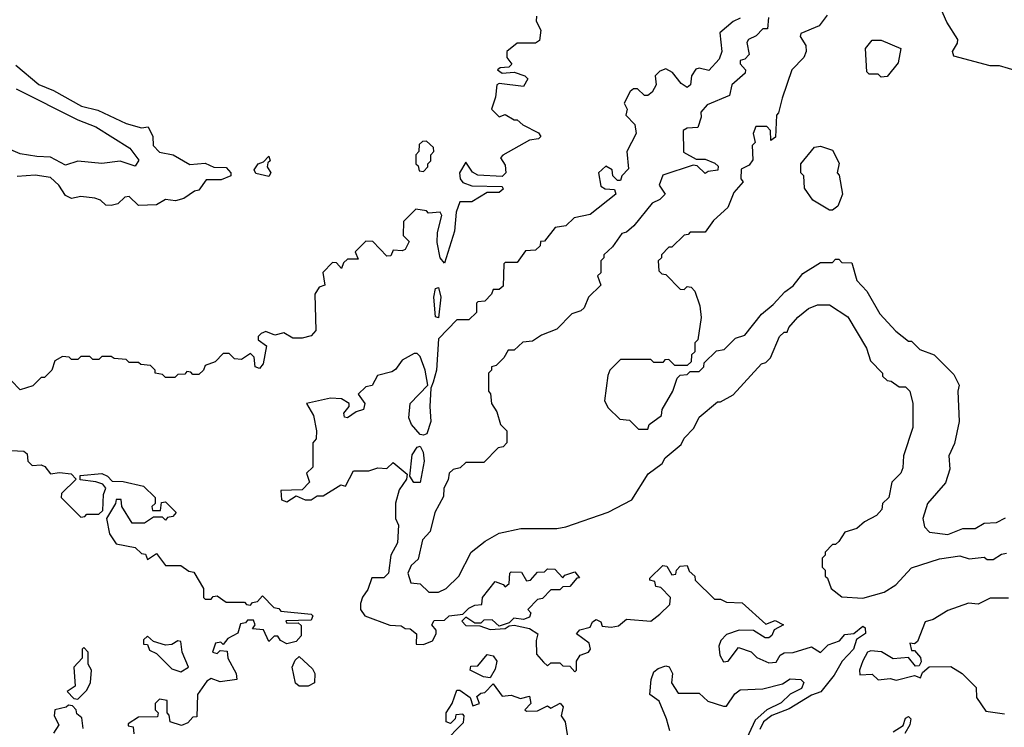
# Model space of a CAD drawing. Extents: x 2668140 to 2765664, y 823621 to 955240.
# Tile 250 of 256: x 2690594 to 2693841, y 891907 to 894240. Entities that reach past the tile are written whole.
import ezdxf

# ---------------------------------------------------------------- set-up
doc = ezdxf.new("R2010")
doc.units = 0

msp = doc.modelspace()

# ---------------------------------------------------------------- linework, layer by layer
at = {"layer": '0CON02XD'}
for points in [[(2693885, 894070), (2693825, 894087.5), (2693795, 894087.5), (2693675, 894120), (2693670, 894135), (2693687, 894163), (2693687.5, 894175), (2693651.7, 894231.7), (2693623.8, 894295)], [(2692970, 894245), (2692946.4, 894233.6), (2692903, 894197), (2692910, 894135), (2692900.5, 894109.5), (2692867, 894073), (2692835, 894080), (2692823.6, 894076.4), (2692810, 894055), (2692806.7, 894025), (2692795, 894016.7), (2692775, 894030), (2692746.4, 894066.4), (2692725, 894077.5), (2692705, 894070), (2692690, 894055), (2692692.5, 894025), (2692679.3, 894000.7), (2692665, 893990), (2692655, 893990), (2692631.7, 894011.7), (2692618.3, 894011.7), (2692607, 894003), (2692587.5, 893965), (2692597.5, 893945), (2692592.5, 893925), (2692622.5, 893895), (2692626.7, 893865), (2692596.2, 893805), (2692601.7, 893748.3), (2692580, 893725), (2692575, 893710), (2692565, 893710), (2692550, 893725), (2692547.5, 893745), (2692527, 893757), (2692502.5, 893735), (2692510.7, 893690.7), (2692525, 893682.5), (2692555, 893680), (2692560, 893665), (2692475, 893597.5), (2692423, 893587), (2692395, 893560), (2692360, 893555), (2692325, 893510), (2692311.7, 893508.3), (2692310, 893495), (2692295, 893480), (2692261.7, 893478.3), (2692235, 893440), (2692195, 893440), (2692190, 893435), (2692188.3, 893361.7), (2692175, 893350), (2692155, 893350), (2692150, 893335), (2692128.3, 893311.7), (2692105, 893310), (2692100, 893305), (2692100, 893275), (2692075, 893250), (2692035, 893250), (2691975, 893187.5), (2691968.1, 893085), (2691957.5, 893045), (2691950, 893025), (2691946, 892965), (2691949.2, 892915), (2691936.7, 892875), (2691925, 892870), (2691915, 892872.5), (2691885.8, 892905.8), (2691877.7, 892927.7), (2691881.2, 892975), (2691940, 893035), (2691930.8, 893085), (2691915, 893130), (2691905, 893140), (2691895, 893140), (2691855, 893117.5), (2691833.3, 893086.7), (2691820.7, 893079.3), (2691773.6, 893066.4), (2691756.4, 893033.6), (2691735, 893030), (2691710, 893005), (2691732.5, 892975), (2691727.5, 892955), (2691703, 892947), (2691675, 892927.5), (2691665, 892930), (2691663, 892943), (2691680, 892965), (2691680, 892975), (2691655, 892990), (2691618.3, 892991.7), (2691540, 892975), (2691562.5, 892935), (2691572.5, 892885), (2691571.7, 892858.3), (2691560, 892845), (2691560, 892765), (2691540, 892745), (2691550, 892715), (2691525, 892690), (2691455, 892687.5), (2691457, 892657), (2691475, 892650), (2691505, 892670), (2691535, 892657.5), (2691555, 892657.5), (2691575, 892670), (2691595, 892670), (2691653, 892707), (2691668.3, 892701.7), (2691695, 892752.5), (2691745, 892752.5), (2691775, 892762.5), (2691805, 892760), (2691825, 892780), (2691871.7, 892741.7), (2691870, 892725), (2691845, 892690), (2691833.6, 892646.4), (2691833.3, 892595), (2691843, 892573), (2691840, 892515), (2691817.5, 892475), (2691810, 892415), (2691795, 892400), (2691755, 892400), (2691741.7, 892361.7), (2691723.9, 892336.1), (2691717.5, 892315), (2691717.5, 892295), (2691732.5, 892275), (2691815, 892243.3), (2691851.7, 892241.7), (2691865, 892232.5), (2691881.7, 892231.7), (2691902.5, 892215), (2691901.7, 892181.7), (2691925, 892180), (2691955, 892192.5), (2691967.5, 892215), (2691967, 892227), (2691952.5, 892245), (2691960.7, 892259.3), (2691995, 892260), (2692010, 892275), (2692055, 892280), (2692075, 892300), (2692095, 892310), (2692118.3, 892311.7), (2692120, 892335), (2692161.7, 892388.3), (2692188.3, 892378.3), (2692195, 892370), (2692208.3, 892381.7), (2692210, 892415), (2692215, 892420), (2692248.3, 892418.3), (2692265, 892390), (2692278.3, 892391.7), (2692301.7, 892418.3), (2692325, 892420), (2692335, 892430), (2692358.3, 892428.3), (2692385, 892400), (2692391.7, 892408.3), (2692425, 892420), (2692440, 892400), (2692431.7, 892398.3), (2692408.3, 892371.7), (2692385, 892370), (2692375, 892360), (2692345, 892360), (2692318.3, 892331.7), (2692301.7, 892328.3), (2692270, 892295), (2692280, 892285), (2692275, 892270), (2692255, 892262.5), (2692223, 892267), (2692208.3, 892251.7), (2692175, 892240), (2692151.7, 892261.7), (2692125, 892260), (2692115, 892250), (2692095, 892250), (2692065, 892270), (2692052.5, 892257.5), (2692065, 892242.5), (2692111.7, 892241.7), (2692145, 892230), (2692195, 892232.5), (2692208.3, 892241.7), (2692225, 892243.3), (2692275, 892233.3), (2692302.5, 892215), (2692297, 892193), (2692298.3, 892148.3), (2692321.7, 892121.7), (2692335, 892110), (2692345, 892120), (2692375, 892120), (2692385, 892110), (2692408.3, 892108.3), (2692425, 892090), (2692430, 892095), (2692430, 892125), (2692442.5, 892145), (2692470, 892155), (2692476.7, 892165), (2692472.5, 892185), (2692430, 892215), (2692441.7, 892228.3), (2692475, 892237.5), (2692482.5, 892255), (2692495, 892262.5), (2692510, 892255), (2692515, 892240), (2692545, 892237.5), (2692568.3, 892241.7), (2692595, 892263.3), (2692675, 892257.5), (2692705, 892280), (2692738.3, 892311.7), (2692740, 892335), (2692708.3, 892368.3), (2692691.7, 892371.7), (2692688.3, 892388.3), (2692671.7, 892391.7), (2692671.7, 892398.3), (2692715, 892440), (2692728.3, 892438.3), (2692745, 892410), (2692758.3, 892411.7), (2692760, 892425), (2692771.7, 892438.3), (2692795, 892440), (2692801.7, 892421.7), (2692820, 892405), (2692821.7, 892391.7), (2692885, 892330), (2692905, 892330), (2692925, 892320), (2692977, 892317), (2693055, 892247.5), (2693085, 892258.8), (2693112.5, 892245), (2693081.7, 892228.3), (2693075, 892210), (2693065, 892202), (2693052.1, 892202.1), (2693013.9, 892226.1), (2692967, 892227), (2692925, 892212.5), (2692906.4, 892193.6), (2692900, 892175), (2692902.5, 892145), (2692915, 892122.5), (2692930, 892125), (2692965, 892170), (2693006.1, 892156.1), (2693025, 892137.5), (2693065, 892120), (2693088.3, 892121.7), (2693102.5, 892145), (2693115, 892152.5), (2693145, 892153.3), (2693205, 892172.5), (2693235, 892154), (2693260.8, 892179.2), (2693297.5, 892192.5), (2693315, 892213.3), (2693345, 892216.7), (2693375, 892240), (2693382.5, 892235), (2693383.6, 892216.4), (2693353.9, 892196.1), (2693343.8, 892165), (2693306.7, 892125), (2693280.5, 892079.5), (2693235.7, 892024.3), (2693205, 892012.5), (2693131.7, 891968.3), (2693075, 891945.8), (2693046.7, 891925), (2693035, 891900)], [(2692298.3, 894251.7), (2692297.5, 894235), (2692312.5, 894205), (2692308.3, 894171.7), (2692295, 894162.5), (2692235, 894162.5), (2692200, 894135), (2692200, 894115), (2692217, 894093), (2692207, 894083), (2692178.3, 894081.7), (2692170, 894075), (2692185, 894063.3), (2692225, 894067.5), (2692260, 894055), (2692270, 894045), (2692255, 894020), (2692175, 894030), (2692167.5, 894025), (2692163.3, 893985), (2692150, 893945), (2692175, 893920), (2692195, 893927.5), (2692225, 893910), (2692235, 893910), (2692253, 893893), (2692305, 893867.5), (2692312.5, 893855), (2692305, 893847.5), (2692275, 893842.5), (2692187, 893793), (2692180, 893785), (2692195, 893760), (2692197.5, 893735), (2692185, 893722.5), (2692105, 893727.5), (2692087, 893737), (2692065, 893770), (2692044.2, 893735), (2692046.7, 893715), (2692055, 893703.3), (2692085, 893692.5), (2692185, 893690), (2692188.3, 893681.7), (2692175, 893670), (2692135, 893670), (2692085, 893640), (2692045, 893640), (2692033.8, 893605), (2692027.5, 893542.5), (2691995, 893437.5), (2691980.8, 893455), (2691970.8, 893505), (2691972, 893538), (2691986.2, 893595), (2691980, 893605), (2691942.5, 893602.5), (2691935, 893610), (2691900, 893615), (2691860, 893575), (2691858.3, 893528.3), (2691878.3, 893508.3)], [(2693063, 894247), (2693060, 894210), (2693045, 894210), (2693023, 894187), (2692997.5, 894175), (2692992.5, 894165), (2693000, 894125), (2692985, 894110), (2692970, 894105), (2692970, 894095), (2692987.5, 894075), (2692986.1, 894063.9), (2692942.5, 894025), (2692935, 893990), (2692860.7, 893959.3), (2692840, 893935), (2692841.7, 893918.3), (2692830, 893885), (2692795, 893882.5), (2692782.5, 893875), (2692783, 893803), (2692825, 893780), (2692855, 893780), (2692887, 893767), (2692897, 893757), (2692896.4, 893743.6), (2692865, 893740), (2692855, 893732.5), (2692828.3, 893758.3), (2692815, 893760), (2692715, 893727.5), (2692703.3, 893695), (2692722.5, 893665), (2692705, 893647.5), (2692680, 893635), (2692619.3, 893560.7), (2692595, 893540), (2692580, 893535), (2692549.3, 893490.7), (2692520, 893465), (2692520, 893455), (2692510, 893445), (2692510, 893405), (2692500, 893395), (2692510, 893365), (2692470, 893325), (2692455, 893290), (2692445, 893280), (2692415, 893270), (2692365, 893220), (2692315, 893200), (2692285, 893180), (2692253, 893177), (2692225, 893150), (2692205, 893150), (2692190, 893125), (2692165, 893100), (2692150, 893095), (2692150, 893085), (2692140, 893075), (2692140, 893015), (2692147, 893007), (2692150, 892975), (2692167, 892947), (2692180, 892905), (2692200, 892885), (2692200, 892845), (2692188.3, 892831.7), (2692171.7, 892828.3), (2692125, 892780), (2692065, 892780), (2692047, 892763), (2692023, 892757), (2692010, 892745), (2692007, 892723), (2691992.5, 892695), (2691991.7, 892668.3), (2691962.5, 892615), (2691947, 892553), (2691922.5, 892525), (2691908.3, 892461.7), (2691885, 892440), (2691873.8, 892415), (2691883.3, 892383.3), (2691915, 892380), (2691943, 892353), (2691975, 892352.5), (2692000, 892365), (2692042.5, 892405), (2692082.5, 892485), (2692129.3, 892520.7), (2692175, 892547.5), (2692247, 892563), (2692365, 892562.5), (2692395, 892567.5), (2692535, 892616.7), (2692613, 892657), (2692667, 892743), (2692713, 892777), (2692722.5, 892795), (2692775, 892840), (2692785, 892860), (2692817, 892893), (2692835, 892930), (2692895, 892980), (2692905, 892980), (2692946.4, 893003.6), (2693040, 893105), (2693055, 893110), (2693070, 893125), (2693100, 893195), (2693115, 893210), (2693125, 893210), (2693130, 893225), (2693160.7, 893259.3), (2693195, 893287.5), (2693225, 893300), (2693265, 893300), (2693325, 893260), (2693387, 893157), (2693400, 893115), (2693440, 893075), (2693440, 893065), (2693455, 893050), (2693468.3, 893048.3), (2693495, 893030), (2693515, 893030), (2693530, 893015), (2693540, 892975), (2693540, 892895), (2693508.3, 892801.7), (2693507, 892763), (2693500, 892745), (2693470, 892715), (2693460, 892665), (2693440, 892645), (2693437.5, 892625), (2693420, 892605), (2693380, 892585), (2693355, 892562.5), (2693315, 892550), (2693295, 892520), (2693285, 892510), (2693275, 892510), (2693250, 892485), (2693250, 892475), (2693240, 892465), (2693240, 892435), (2693250, 892425), (2693250, 892405), (2693258.3, 892398.3), (2693270, 892365), (2693305, 892337.5), (2693375, 892332.5), (2693445, 892352.5), (2693483, 892377), (2693535, 892432.5), (2693627, 892463), (2693695, 892472.5), (2693725, 892462.5), (2693775, 892467.5), (2693785, 892460), (2693805, 892460), (2693831.7, 892478.3), (2693848.3, 892481.7)], [(2693257.5, 894255), (2693230.7, 894219.3), (2693170, 894195), (2693167.5, 894185), (2693186.7, 894155), (2693187.5, 894135), (2693180, 894115), (2693140, 894075), (2693108.3, 893981.7), (2693097, 893933), (2693090, 893925), (2693087, 893853), (2693071.7, 893841.7), (2693070, 893875), (2693058.3, 893888.3), (2693021.7, 893888.3), (2693012.5, 893865), (2693020, 893835), (2693010, 893825), (2693011.7, 893778.3), (2692999.3, 893760.7), (2692973, 893747), (2692972.5, 893715), (2692980, 893705), (2692949.3, 893670.7), (2692929.3, 893620.7), (2692881.7, 893578.3), (2692855, 893540), (2692805, 893540), (2692798.3, 893531.7), (2692785, 893530), (2692745, 893490), (2692735, 893490), (2692710, 893465), (2692710, 893455), (2692700, 893445), (2692701.7, 893411.7), (2692711.7, 893401.7), (2692725, 893400), (2692771.7, 893351.7), (2692785, 893350), (2692795, 893360), (2692808.3, 893358.3), (2692820, 893345), (2692837, 893297), (2692841.7, 893258.3), (2692830, 893185), (2692820, 893175), (2692820, 893145), (2692810, 893135), (2692808.3, 893111.7), (2692795, 893100), (2692755, 893100), (2692735, 893120), (2692721.7, 893118.3), (2692715, 893110), (2692685, 893110), (2692675, 893120), (2692575, 893120), (2692540, 893085), (2692533, 893067), (2692523, 892983), (2692535, 892960), (2692573, 892923), (2692605, 892920), (2692635, 892890), (2692665, 892890), (2692670, 892905), (2692710, 892935), (2692712.5, 892955), (2692747.5, 893015), (2692761.7, 893058.3), (2692771.7, 893068.3), (2692795, 893070), (2692805, 893080), (2692835, 893080), (2692850, 893095), (2692851.7, 893108.3), (2692891.7, 893148.3), (2692917, 893153), (2692955, 893190), (2692985, 893200), (2693040.7, 893269.3), (2693079.3, 893300.7), (2693117, 893343), (2693145, 893362.5), (2693177, 893403), (2693235, 893440), (2693275, 893440), (2693285, 893450), (2693295, 893450), (2693305, 893440), (2693338.3, 893438.3), (2693355, 893380), (2693387.5, 893345), (2693430.7, 893270.7), (2693483.6, 893213.6), (2693525, 893180), (2693535, 893180), (2693563, 893153), (2693610, 893135), (2693675, 893070), (2693692.5, 893035), (2693687.5, 893015), (2693692.5, 892915), (2693677, 892843), (2693658.3, 892801.7), (2693661.7, 892758.3), (2693647, 892713), (2693587.5, 892645), (2693572.5, 892595), (2693578.3, 892568.3), (2693595, 892550), (2693655, 892542.5)], [(2693435, 894050), (2693425, 894060), (2693395, 894060), (2693388.3, 894068.3), (2693383.3, 894145), (2693405, 894172.5), (2693435, 894172.5), (2693500, 894145), (2693491.7, 894098.3), (2693455, 894052.5), (2693435, 894050)], [(2690580.5, 894090.5), (2690656.4, 894026.4), (2690705, 894006.7), (2690797.5, 893955), (2690851.7, 893941.7), (2690945, 893897.5), (2690995, 893883.3), (2691017, 893887), (2691033.3, 893855), (2691034, 893825), (2691055, 893803.3), (2691100, 893795), (2691155, 893762.5), (2691205, 893767.5), (2691233.6, 893753.6), (2691275, 893752.5), (2691290, 893735), (2691290, 893725), (2691258.3, 893711.7), (2691208.3, 893711.7), (2691185, 893677.5), (2691170, 893675), (2691135, 893650), (2691107.5, 893642.5), (2691075, 893647.5), (2691045, 893630), (2690985, 893627.5), (2690955, 893657.5), (2690940, 893655), (2690917, 893633), (2690895, 893627.5), (2690878.3, 893628.3), (2690860, 893645), (2690841.7, 893651.7), (2690795, 893657.5), (2690765, 893650), (2690745, 893660), (2690722.5, 893695), (2690695, 893720), (2690645, 893727.5), (2690585, 893722.5)], [(2690581.7, 894011.7), (2690785, 893910), (2690845, 893886.7), (2690956.4, 893816.4), (2690986.4, 893776.4), (2690975, 893757.5), (2690925, 893773.3), (2690865, 893766.2), (2690785, 893773.3), (2690745, 893760), (2690695, 893786.7), (2690650.7, 893789.3), (2690595, 893797.5), (2690505, 893836.7)], [(2691925, 893740), (2691940, 893755), (2691940, 893765), (2691950, 893775), (2691950, 893795), (2691960, 893805), (2691958.3, 893818.3), (2691935, 893840), (2691921.7, 893838.3), (2691911.7, 893828.3), (2691910, 893805), (2691900, 893795), (2691900, 893765), (2691908.3, 893758.3), (2691911.7, 893741.7), (2691925, 893740)], [(2693275, 893612.5), (2693265, 893612.5), (2693210, 893645), (2693182.5, 893685), (2693180, 893725), (2693170, 893735), (2693170, 893765), (2693215, 893820), (2693235, 893822.5), (2693275, 893810), (2693297, 893767), (2693290, 893735), (2693297, 893727), (2693307.5, 893665), (2693292.5, 893625), (2693275, 893612.5)], [(2691415, 893722.5), (2691373, 893733), (2691367.5, 893745), (2691380, 893765), (2691398.3, 893771.7), (2691415, 893790), (2691420, 893775), (2691411.7, 893768.3), (2691410, 893755), (2691422.5, 893735), (2691415, 893722.5)], [(2691878.3, 893508.3), (2691865, 893482.5), (2691855, 893477.5), (2691825, 893480), (2691818.3, 893461.7), (2691805, 893460), (2691758.3, 893508.3), (2691735, 893510), (2691700, 893475), (2691710, 893450), (2691675, 893450), (2691661.7, 893438.3), (2691655, 893420), (2691638.3, 893438.3), (2691625, 893440), (2691593, 893407), (2691600, 893365), (2691581.7, 893358.3), (2691567.5, 893335), (2691570, 893215), (2691555, 893197.5), (2691525, 893190), (2691495, 893190), (2691465, 893207.5), (2691435, 893200), (2691405, 893212.5), (2691390, 893205), (2691380, 893195), (2691380, 893185), (2691407.5, 893165), (2691396.2, 893105), (2691385, 893090), (2691370, 893095), (2691367, 893127), (2691355, 893140), (2691325, 893120), (2691301.7, 893121.7), (2691285, 893140), (2691265, 893140), (2691238.3, 893111.7), (2691205, 893100), (2691200, 893085), (2691185, 893070), (2691165, 893070), (2691158.3, 893078.3), (2691145, 893080), (2691138.3, 893071.7), (2691115, 893070), (2691105, 893060), (2691075, 893060), (2691065, 893070), (2691040, 893075), (2691040, 893085), (2691025, 893100), (2690993, 893103), (2690985, 893110), (2690955, 893110), (2690945, 893120), (2690905, 893122.5), (2690895, 893130), (2690865, 893130), (2690855, 893120), (2690835, 893120), (2690825, 893130), (2690795, 893130), (2690785, 893120), (2690765, 893120), (2690757, 893127), (2690735, 893130), (2690710, 893115), (2690700, 893085), (2690675, 893060), (2690665, 893060), (2690637, 893033), (2690595, 893020), (2690565, 893050)], [(2691975, 893257.5), (2691965, 893260), (2691960, 893325), (2691965, 893353.3), (2691975, 893357.5), (2691983.1, 893325), (2691975, 893257.5)], [(2690565, 892820), (2690607, 892817), (2690618.3, 892808.3), (2690620, 892785), (2690635, 892770), (2690665, 892772.5), (2690677, 892767), (2690695, 892742.5), (2690725, 892747.5), (2690763, 892743), (2690780, 892725), (2690731.7, 892678.3), (2690730, 892665), (2690795, 892600), (2690808.3, 892601.7), (2690815, 892610), (2690855, 892610), (2690868.3, 892621.7), (2690870, 892675), (2690877.5, 892695), (2690868.3, 892708.3), (2690845, 892716.7), (2690793, 892723), (2690793, 892737), (2690865, 892743.8), (2690883.3, 892735), (2690898.3, 892718.3), (2690935, 892717.5), (2691001.7, 892701.7), (2691040, 892665), (2691040, 892645), (2691030, 892635), (2691031.7, 892621.7), (2691058.3, 892621.7), (2691061.7, 892648.3), (2691075, 892650), (2691110, 892615), (2691098.3, 892601.7), (2691081.7, 892598.3), (2691075, 892590), (2691065, 892600), (2691035, 892600), (2691005, 892580), (2690965, 892580), (2690930, 892635), (2690928.3, 892658.3), (2690911.7, 892658.3), (2690910, 892645), (2690880, 892595), (2690890, 892545), (2690911.7, 892511.7), (2690975, 892500), (2690995, 892480), (2691008.3, 892478.3), (2691015, 892460), (2691045, 892480), (2691075, 892440), (2691125, 892440), (2691151.7, 892421.7), (2691168.3, 892418.3), (2691200, 892365), (2691200, 892335), (2691205, 892330), (2691225, 892330), (2691231.7, 892338.3), (2691245, 892340), (2691275, 892320), (2691335, 892320), (2691341.7, 892311.7), (2691355, 892310), (2691361.7, 892318.3), (2691378.3, 892321.7), (2691395, 892340), (2691431.7, 892301.7), (2691448.3, 892298.3), (2691455, 892290), (2691555, 892280), (2691560, 892275), (2691555, 892260), (2691471.7, 892258.3), (2691475, 892250), (2691511.7, 892251.7), (2691522.5, 892242.5), (2691521.7, 892208.3), (2691505, 892190), (2691475, 892182.5), (2691453.6, 892193.6), (2691445, 892207.5), (2691433, 892207), (2691415, 892190), (2691398.3, 892228.3), (2691361.7, 892231.7), (2691370, 892245), (2691365, 892260), (2691345, 892260), (2691338.3, 892251.7), (2691321.7, 892248.3), (2691313, 892217), (2691280.7, 892199.3), (2691265, 892180), (2691257.5, 892187.5), (2691240, 892185), (2691230, 892155), (2691245, 892150), (2691255, 892160), (2691278.3, 892158.3), (2691280, 892135), (2691307.5, 892085), (2691310, 892065), (2691255, 892056.7), (2691225, 892067.5), (2691210.7, 892059.3), (2691180, 892015), (2691178.3, 891941.7), (2691165, 891940), (2691148.3, 891921.7), (2691127, 891913), (2691090, 891925), (2691087, 891947), (2691080, 891955), (2691080, 891995), (2691055, 892000), (2691040, 891985), (2691040, 891965), (2691050, 891955), (2691048.3, 891941.7), (2690985, 891940), (2690951.7, 891918.3), (2690951.7, 891911.7), (2690968.3, 891908.3), (2690970, 891885)], [(2691893.9, 892713.9), (2691880, 892735), (2691888.6, 892805), (2691905, 892831.2), (2691915, 892833.8), (2691924.4, 892814.4), (2691927.5, 892785), (2691915, 892714), (2691893.9, 892713.9)], [(2693655, 892542.5), (2693705, 892562.5), (2693745, 892562.5), (2693775, 892580), (2693815, 892582.5), (2693845, 892597.5)], [(2693855, 892333.3), (2693795, 892332.5), (2693755, 892313.3), (2693723.6, 892316.4), (2693655, 892292.5), (2693607, 892263), (2693580, 892255), (2693555, 892190), (2693545, 892182.5), (2693530, 892185), (2693535, 892160), (2693545, 892160), (2693565, 892137.5), (2693566.7, 892123.3), (2693560, 892110), (2693548.3, 892108.3), (2693525, 892137.5), (2693475, 892132.5), (2693436.4, 892156.4), (2693400.7, 892159.3), (2693390, 892155), (2693374.1, 892125.9), (2693363.3, 892095), (2693365, 892080), (2693405, 892082.5), (2693425, 892063.3), (2693465, 892067.5), (2693485, 892062.5), (2693545, 892077.5), (2693565, 892070), (2693571.7, 892088.3), (2693593.6, 892106.4), (2693665, 892107.5), (2693702.5, 892085), (2693748.3, 892038.3), (2693750, 892005), (2693780.7, 891960.7), (2693841.7, 891951.7)], [(2691125, 892090), (2691150, 892105), (2691130, 892155), (2691125, 892190), (2691115, 892192.5), (2691095, 892180), (2691075, 892177.5), (2691035, 892190), (2691015, 892207.5), (2691002.5, 892195), (2691001.7, 892181.7), (2691015, 892180), (2691021.7, 892161.7), (2691045, 892150), (2691095, 892100), (2691125, 892090)], [(2690785, 892000), (2690815, 892030), (2690827.5, 892055), (2690830, 892095), (2690820, 892115), (2690820, 892155), (2690805, 892170), (2690800, 892165), (2690800, 892135), (2690772.5, 892105), (2690777, 892043), (2690750, 892025), (2690771.7, 892001.7), (2690785, 892000)], [(2691545, 892042.5), (2691515, 892042.5), (2691503, 892053), (2691492.5, 892105), (2691501.7, 892128.3), (2691515, 892140), (2691559.3, 892099.3), (2691566.7, 892085), (2691566.1, 892053.9), (2691545, 892042.5)], [(2692145, 892070), (2692123, 892073), (2692080, 892095), (2692081.7, 892108.3), (2692105, 892110), (2692135, 892147.5), (2692155, 892142.5), (2692167.5, 892125), (2692161.7, 892098.3), (2692145, 892070)], [(2692737.5, 891895), (2692727.5, 891935), (2692703, 891993), (2692672.5, 892015), (2692676.7, 892065), (2692685, 892090), (2692699.3, 892100.7), (2692725, 892110), (2692736, 892106), (2692746.7, 892085), (2692743.6, 892053.6), (2692765, 892020), (2692835, 892020), (2692863, 891993), (2692915, 891976.7), (2692925, 891976.7), (2692952.1, 892017.9), (2692969.5, 892030.5), (2693045, 892034), (2693109.4, 892050.6), (2693135, 892067.1), (2693170, 892065), (2693180, 892055), (2693172.5, 892035), (2693135, 892016.7), (2693105, 891987.5), (2693058, 891965), (2693019.1, 891930.9), (2692984.2, 891855)], [(2691990, 891855), (2692057, 891923), (2692060, 891945), (2692055, 891950), (2692031.7, 891948.3), (2692030, 891935), (2692015, 891920), (2692000, 891925), (2692000, 891955), (2692020, 891985), (2692035, 892030), (2692045, 892030), (2692080, 892005), (2692088.3, 891978.3), (2692110, 891985), (2692101.7, 892008.3), (2692115, 892020), (2692128.3, 892021.7), (2692155, 892050), (2692185, 892010), (2692215, 892012.5), (2692245, 892002.5), (2692275, 892010), (2692280, 891985), (2692260, 891965), (2692265, 891960), (2692301.7, 891961.7), (2692335, 891977.5), (2692345, 891970), (2692376.4, 891986.4), (2692386.7, 891975), (2692380, 891945), (2692392.5, 891925), (2692403, 891863)], [(2690803, 891903), (2690798.3, 891938.3), (2690781.7, 891951.7), (2690780, 891965), (2690768.3, 891978.3), (2690755, 891980), (2690747, 891973), (2690710, 891965), (2690707.5, 891945), (2690722.5, 891915), (2690705, 891887.5)], [(2693475, 891892.5), (2693507.5, 891912.5), (2693515, 891937.5), (2693525, 891942.5), (2693532.5, 891935), (2693530, 891915), (2693513.3, 891886.7)]]:
    msp.add_lwpolyline(points, dxfattribs=at)

doc.saveas('drawing.dxf')
